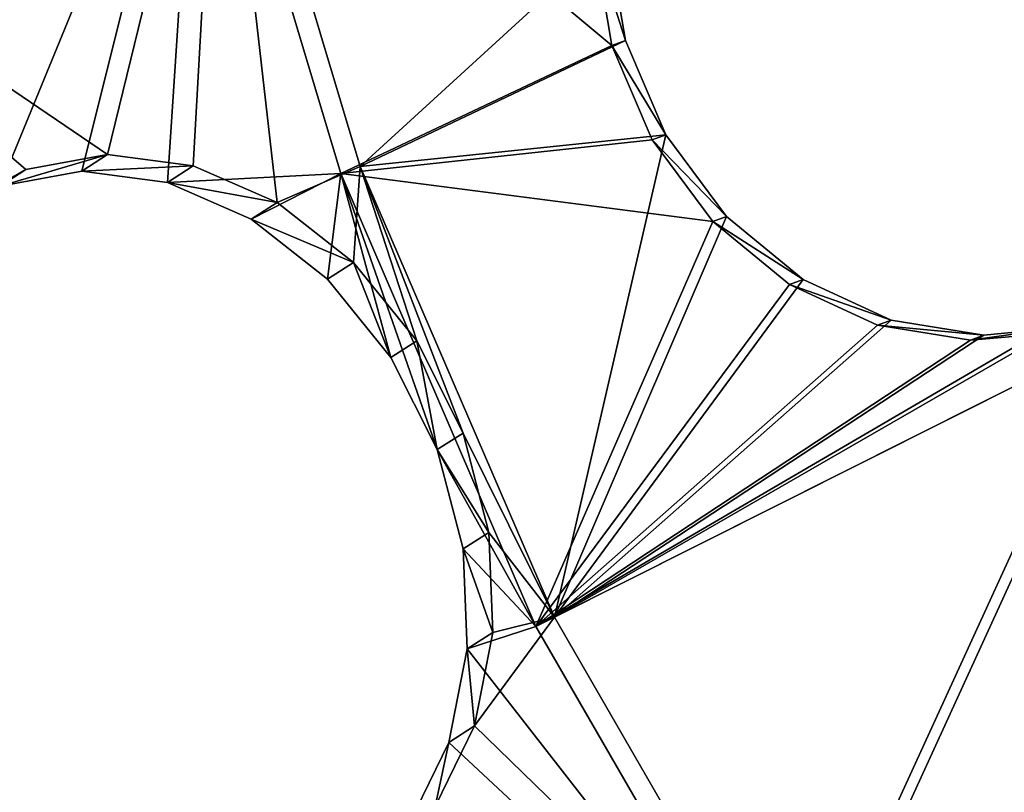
# Model space of a CAD drawing. Header units: millimetres. Extents: x 0 to 2133, y 0 to 2087.
# Tile 167 of 256: x 1919 to 1937, y 100 to 114. Entities that reach past the tile are written whole.
import ezdxf

# ---------------------------------------------------------------- set-up
doc = ezdxf.new("R2010")
doc.units = ezdxf.units.MM
doc.header["$LTSCALE"] = 25.4
doc.layers.get('0').update_dxf_attribs({"true_color": 0xff5454})

# ---------------------------------------------------------------- blocks, each defined once
blk = doc.blocks.new('COSMO-S-3382-4917.STL#2')
at = {"color": 250, "true_color": 0x282828}
mesh = blk.add_polyface(dxfattribs=at)
corners = [(1709.841, 208.672, 1539.288), (1710.486, 206.25, 1539.288), (1709.88, 193.269, 1539.288), (1711.624, 223.971, 1539.288), (1713.18, 228.005, 1539.288), (1715.203, 238.952, 1539.288), (1719.512, 248.991, 1539.288), (1720.53, 253.404, 1539.288), (1729.3, 268.606, 1539.288), (1727.528, 267.125, 1539.288), (1736.1, 279.922, 1539.288), (1742.261, 286.284, 1539.288), (1746.125, 291.615, 1539.288), (1758.024, 301.517, 1539.288), (1757.464, 302.04, 1539.288), (1769.955, 311.052, 1539.288), (1776.134, 313.868, 1539.288), (1783.424, 318.522, 1539.288), (1796.071, 322.98, 1539.288), (1797.683, 324.347, 1539.288), (1817.262, 328.591, 1539.288), (1812.531, 328.445, 1539.288), (1827.758, 330.758, 1539.288), (1839.095, 330.541, 1539.288), (1843.153, 331.254, 1539.288), (1860.945, 328.773, 1539.288), (1858.498, 329.925, 1539.288), (1873.578, 326.791, 1539.288), (1882.181, 323.337, 1539.288), (1888.182, 321.895, 1539.288), (1902.193, 314.391, 1539.288), (1902.104, 315.307, 1539.288), (1915.15, 307.118, 1539.288), (1920.405, 302.191, 1539.288), (1927.135, 297.443, 1539.288), (1936.294, 287.09, 1539.288), (1937.892, 286.419, 1539.288), (1949.402, 269.52, 1539.288), (1947.269, 274.2, 1539.288), (1955.136, 260.958, 1539.288), (1959.352, 249.987, 1539.288), (1961.381, 246.878, 1539.288), (1965.858, 229.054, 1539.288), (1965.917, 232.159, 1539.288), (1968.732, 207.323, 1539.288), (1968.68, 217.006, 1539.288), (1969.632, 201.633, 1539.288), (1968.758, 186.255, 1539.288), (1711.741, 177.98, 1539.288), (1711.508, 184.353, 1539.288), (1716.215, 162.944, 1539.288), (1715.397, 163.017, 1539.288), (1720.797, 148.592, 1539.288), (1724.472, 142.638, 1539.288), (1727.865, 134.907, 1539.288), (1736.043, 124.02, 1539.288), (1736.502, 122.154, 1539.288), (1750.594, 107.625, 1539.288), (1746.587, 110.512, 1539.288), (1757.978, 100.145, 1539.288), (1767.706, 93.925, 1539.288), (1767.283, 93.294, 1539.288), (1770.516, 91.197, 1539.288), (1786.887, 83.314, 1539.288), (1784.023, 83.796, 1539.288), (1798.311, 78.043, 1539.288), (1807.586, 76.097, 1539.288), (1813.179, 74.021, 1539.288), (1829.206, 72.482, 1539.288), (1828.419, 71.786, 1539.288), (1843.816, 71.369, 1539.288), (1851.127, 72.573, 1539.288), (1859.154, 72.776, 1539.288), (1872.717, 76.367, 1539.288), (1874.218, 75.987, 1539.288), (1893.355, 83.756, 1539.288), (1888.797, 80.957, 1539.288), (1902.685, 87.616, 1539.288), (1912.448, 94.526, 1539.288), (1915.688, 95.872, 1539.288), (1929.445, 108.368, 1539.288), (1927.624, 105.607, 1539.288), (1938.325, 116.686, 1539.288), (1943.859, 124.883, 1539.288), (1947.64, 128.953, 1539.288), (1955.275, 143.597, 1539.288), (1955.438, 142.235, 1539.288), (1963.364, 163.97, 1539.288), (1961.612, 156.346, 1539.288), (1966.073, 171.089, 1539.288), (1967.893, 185.418, 1539.288)]
mesh.append_faces([[corners[k] for k in face] for face in [(0, 1, 2), (1, 3, 4), (4, 5, 6), (6, 7, 8), (8, 10, 11), (11, 12, 13), (13, 15, 16), (16, 17, 18), (18, 19, 20), (20, 22, 23), (23, 24, 25), (25, 27, 28), (28, 29, 30), (30, 32, 33), (33, 34, 35), (35, 36, 37), (37, 39, 40), (40, 41, 42), (42, 43, 44), (48, 50, 51), (51, 50, 52), (52, 53, 54), (54, 55, 56), (56, 57, 58), (58, 57, 59), (59, 60, 61), (61, 60, 62), (62, 63, 64), (64, 63, 65), (65, 66, 67), (67, 68, 69), (69, 68, 70), (70, 71, 72), (72, 73, 74), (74, 75, 76), (76, 75, 77), (77, 78, 79), (79, 80, 81), (81, 80, 82), (82, 83, 84), (84, 85, 86), (86, 87, 88), (88, 87, 89), (89, 90, 47)]], dxfattribs={"vtx0": -1, "vtx1": -1, "color": 250})
mesh.append_faces([[corners[k] for k in face] for face in [(1, 0, 3), (4, 3, 5), (6, 5, 7), (8, 7, 9), (8, 9, 10), (11, 10, 12), (13, 12, 14), (13, 14, 15), (16, 15, 17), (18, 17, 19), (20, 19, 21), (20, 21, 22), (23, 22, 24), (25, 24, 26), (25, 26, 27), (28, 27, 29), (30, 29, 31), (30, 31, 32), (33, 32, 34), (35, 34, 36), (37, 36, 38), (37, 38, 39), (40, 39, 41), (42, 41, 43), (44, 43, 45), (44, 45, 46), (44, 46, 47), (1, 48, 2), (48, 1, 49), (48, 49, 50), (52, 50, 53), (54, 53, 55), (56, 55, 57), (59, 57, 60), (62, 60, 63), (65, 63, 66), (67, 66, 68), (70, 68, 71), (72, 71, 73), (74, 73, 75), (77, 75, 78), (79, 78, 80), (82, 80, 83), (84, 83, 85), (86, 85, 87), (89, 87, 90), (47, 90, 44)]], dxfattribs={"vtx0": -1, "vtx2": -1, "color": 250})
mesh = blk.add_polyface(dxfattribs=at)
corners = [(1735.545, 182.32, 1669.288), (1734.489, 198.294, 1669.288), (1734.03, 194.764, 1669.288), (1736.958, 178.45, 1669.288), (1738.52, 170.143, 1669.288), (1743.139, 159.432, 1669.288), (1742.915, 158.403, 1669.288), (1748.668, 147.265, 1669.288), (1752.806, 141.927, 1669.288), (1755.697, 136.885, 1669.288), (1765.612, 126.568, 1669.288), (1763.905, 127.41, 1669.288), (1773.176, 118.973, 1669.288), (1781.093, 113.91, 1669.288), (1780.749, 113.397, 1669.288), (1783.38, 111.69, 1669.288), (1798.69, 104.411, 1669.288), (1794.373, 105.666, 1669.288), (1806.002, 100.985, 1669.288), (1817.766, 98.414, 1669.288), (1818.103, 97.711, 1669.288), (1837.633, 96.135, 1669.288), (1830.506, 95.892, 1669.288), (1843.037, 95.552, 1669.288), (1857.572, 97.657, 1669.288), (1855.52, 96.697, 1669.288), (1867.781, 99.311, 1669.288), (1876.863, 102.925, 1669.288), (1879.646, 103.356, 1669.288), (1894.808, 111.749, 1669.288), (1890.949, 108.776, 1669.288), (1901.532, 115.495, 1669.288), (1910.759, 123.809, 1669.288), (1911.247, 123.418, 1669.288), (1924.139, 138.671, 1669.288), (1919.955, 132.435, 1669.288), (1927.537, 142.418, 1669.288), (1934.465, 155.795, 1669.288), (1933.884, 153.229, 1669.288), (1938.908, 164.713, 1669.288), (1941.363, 174.565, 1669.288), (1942.539, 176.712, 1669.288), (1944.585, 194.301, 1669.288), (1944.725, 189.056, 1669.288), (1944.661, 214.083, 1669.288), (1945.436, 201.571, 1669.288), (1735.449, 219.752, 1669.288), (1733.998, 207.3, 1669.288), (1735.82, 218.247, 1669.288), (1738.363, 231.944, 1669.288), (1740.903, 237.587, 1669.288), (1742.698, 243.706, 1669.288), (1749.554, 255.616, 1669.288), (1748.393, 254.874, 1669.288), (1755.37, 265.289, 1669.288), (1761.461, 271.682, 1669.288), (1763.529, 274.805, 1669.288), (1776.193, 285.204, 1669.288), (1772.757, 283.29, 1669.288), (1782.924, 290.624, 1669.288), (1793.219, 295.693, 1669.288), (1793.886, 296.705, 1669.288), (1811.921, 302.771, 1669.288), (1805.491, 301.445, 1669.288), (1817.575, 304.781, 1669.288), (1831.625, 306.182, 1669.288), (1829.968, 306.663, 1669.288), (1842.498, 307.066, 1669.288), (1851.619, 305.802, 1669.288), (1854.987, 305.985, 1669.288), (1871.179, 301.645, 1669.288), (1867.26, 303.434, 1669.288), (1879.146, 299.45, 1669.288), (1889.599, 293.861, 1669.288), (1890.477, 294.088, 1669.288), (1906.213, 282.732, 1669.288), (1901.094, 287.423, 1669.288), (1910.849, 279.549, 1669.288), (1920.421, 268.66, 1669.288), (1919.603, 270.577, 1669.288), (1927.235, 260.632, 1669.288), (1931.708, 252.154, 1669.288), (1933.638, 249.854, 1669.288), (1939.668, 233.809, 1669.288), (1938.72, 238.395, 1669.288), (1942.412, 226.415, 1669.288), (1944.013, 214.29, 1669.288)]
mesh.append_faces([[corners[k] for k in face] for face in [(44, 43, 45), (2, 46, 47)]], dxfattribs={"vtx0": -1, "color": 250})
mesh.append_faces([[corners[k] for k in face] for face in [(0, 1, 2), (1, 0, 3), (3, 4, 5), (5, 7, 8), (8, 9, 10), (10, 12, 13), (13, 15, 16), (16, 18, 19), (19, 20, 21), (21, 23, 24), (24, 26, 27), (27, 28, 29), (29, 31, 32), (32, 33, 34), (34, 36, 37), (37, 39, 40), (40, 41, 42), (46, 48, 49), (49, 50, 51), (51, 52, 53), (53, 52, 54), (54, 55, 56), (56, 57, 58), (58, 57, 59), (59, 60, 61), (61, 62, 63), (63, 62, 64), (64, 65, 66), (66, 65, 67), (67, 68, 69), (69, 70, 71), (71, 70, 72), (72, 73, 74), (74, 75, 76), (76, 75, 77), (77, 78, 79), (79, 78, 80), (80, 81, 82), (82, 83, 84), (84, 83, 85), (85, 86, 44)]], dxfattribs={"vtx0": -1, "vtx1": -1, "color": 250})
mesh.append_faces([[corners[k] for k in face] for face in [(42, 43, 44), (46, 2, 1)]], dxfattribs={"vtx0": -1, "vtx1": -1, "vtx2": -1, "color": 250})
mesh.append_faces([[corners[k] for k in face] for face in [(3, 0, 4), (5, 4, 6), (5, 6, 7), (8, 7, 9), (10, 9, 11), (10, 11, 12), (13, 12, 14), (13, 14, 15), (16, 15, 17), (16, 17, 18), (19, 18, 20), (21, 20, 22), (21, 22, 23), (24, 23, 25), (24, 25, 26), (27, 26, 28), (29, 28, 30), (29, 30, 31), (32, 31, 33), (34, 33, 35), (34, 35, 36), (37, 36, 38), (37, 38, 39), (40, 39, 41), (42, 41, 43), (46, 1, 48), (49, 48, 50), (51, 50, 52), (54, 52, 55), (56, 55, 57), (59, 57, 60), (61, 60, 62), (64, 62, 65), (67, 65, 68), (69, 68, 70), (72, 70, 73), (74, 73, 75), (77, 75, 78), (80, 78, 81), (82, 81, 83), (85, 83, 86), (44, 86, 42)]], dxfattribs={"vtx0": -1, "vtx2": -1, "color": 250})
mesh = blk.add_polyface(dxfattribs=at)
corners = [(1734.165, 205.552, 1666.919), (1735.133, 201.301, 1666.919), (1734.849, 188.578, 1666.919), (1736.212, 222.415, 1666.919), (1735.839, 213.433, 1666.919), (1737.949, 225.401, 1666.919), (1740.938, 238.731, 1666.919), (1741.435, 237.042, 1666.919), (1748.221, 254.078, 1666.919), (1746.248, 248.201, 1666.919), (1752.324, 258.725, 1666.919), (1757.87, 268.058, 1666.919), (1759.581, 268.472, 1666.919), (1769.638, 280.309, 1666.919), (1767.92, 277.312, 1666.919), (1777.229, 285.123, 1666.919), (1783.218, 290.514, 1666.919), (1787.382, 291.801, 1666.919), (1798.259, 298.408, 1666.919), (1798.242, 297.255, 1666.919), (1809.661, 301.411, 1666.919), (1814.372, 303.787, 1666.919), (1821.486, 304.213, 1666.919), (1831.139, 306.512, 1666.919), (1833.556, 305.624, 1666.919), (1839.632, 306.854, 1666.919), (1839.632, 305.801, 1666.919), (1848.125, 306.512, 1666.919), (1845.708, 305.624, 1666.919), (1857.778, 304.213, 1666.919), (1864.892, 303.787, 1666.919), (1869.603, 301.411, 1666.919), (1881.005, 298.408, 1666.919), (1881.022, 297.255, 1666.919), (1896.046, 290.514, 1666.919), (1891.882, 291.801, 1666.919), (1902.035, 285.123, 1666.919), (1909.627, 280.309, 1666.919), (1911.344, 277.312, 1666.919), (1921.394, 268.058, 1666.919), (1919.683, 268.472, 1666.919), (1926.94, 258.725, 1666.919), (1931.043, 254.078, 1666.919), (1933.016, 248.201, 1666.919), (1938.326, 238.731, 1666.919), (1937.829, 237.042, 1666.919), (1941.315, 225.401, 1666.919), (1943.052, 222.415, 1666.919), (1943.425, 213.433, 1666.919), (1945.099, 205.552, 1666.919), (1944.131, 201.301, 1666.919), (1944.415, 188.578, 1666.919), (1735.839, 189.17, 1666.919), (1738.247, 171.935, 1666.919), (1737.949, 177.202, 1666.919), (1741.435, 165.561, 1666.919), (1744.27, 156.052, 1666.919), (1746.248, 154.402, 1666.919), (1752.764, 141.341, 1666.919), (1752.324, 143.878, 1666.919), (1759.581, 134.131, 1666.919), (1763.507, 128.182, 1666.919), (1767.92, 125.291, 1666.919), (1776.222, 116.918, 1666.919), (1777.229, 117.48, 1666.919), (1790.579, 107.839, 1666.919), (1787.382, 110.802, 1666.919), (1798.242, 105.348, 1666.919), (1806.207, 101.181, 1666.919), (1809.661, 101.192, 1666.919), (1822.7, 97.115, 1666.919), (1821.486, 98.39, 1666.919), (1833.556, 96.979, 1666.919), (1839.632, 95.749, 1666.919), (1845.708, 96.979, 1666.919), (1856.564, 97.115, 1666.919), (1857.778, 98.39, 1666.919), (1873.057, 101.181, 1666.919), (1869.603, 101.192, 1666.919), (1881.022, 105.348, 1666.919), (1888.685, 107.839, 1666.919), (1891.882, 110.802, 1666.919), (1903.042, 116.918, 1666.919), (1902.035, 117.48, 1666.919), (1911.344, 125.291, 1666.919), (1915.757, 128.182, 1666.919), (1919.683, 134.131, 1666.919), (1926.5, 141.341, 1666.919), (1926.94, 143.878, 1666.919), (1934.994, 156.052, 1666.919), (1933.016, 154.402, 1666.919), (1937.829, 165.561, 1666.919), (1941.017, 171.935, 1666.919), (1941.315, 177.202, 1666.919), (1943.425, 189.17, 1666.919)]
mesh.append_faces([[corners[k] for k in face] for face in [(0, 1, 2), (1, 3, 4), (4, 3, 5), (5, 6, 7), (7, 8, 9), (9, 8, 10), (10, 11, 12), (12, 13, 14), (14, 13, 15), (15, 16, 17), (17, 18, 19), (19, 18, 20), (20, 21, 22), (22, 23, 24), (24, 25, 26), (26, 27, 28), (28, 27, 29), (29, 30, 31), (31, 32, 33), (33, 34, 35), (35, 34, 36), (36, 37, 38), (38, 39, 40), (40, 39, 41), (41, 42, 43), (43, 44, 45), (45, 44, 46), (46, 47, 48), (48, 49, 50), (2, 52, 53), (52, 2, 1), (53, 55, 56), (56, 57, 58), (58, 60, 61), (61, 62, 63), (63, 64, 65), (65, 67, 68), (68, 69, 70), (70, 72, 73), (73, 74, 75), (75, 76, 77), (77, 79, 80), (80, 81, 82), (82, 84, 85), (85, 86, 87), (87, 88, 89), (89, 91, 92), (92, 93, 51)]], dxfattribs={"vtx0": -1, "vtx1": -1, "color": 250})
mesh.append_faces([[corners[k] for k in face] for face in [(1, 0, 3), (5, 3, 6), (7, 6, 8), (10, 8, 11), (12, 11, 13), (15, 13, 16), (17, 16, 18), (20, 18, 21), (22, 21, 23), (24, 23, 25), (26, 25, 27), (29, 27, 30), (31, 30, 32), (33, 32, 34), (36, 34, 37), (38, 37, 39), (41, 39, 42), (43, 42, 44), (46, 44, 47), (48, 47, 49), (50, 49, 51), (53, 52, 54), (53, 54, 55), (56, 55, 57), (58, 57, 59), (58, 59, 60), (61, 60, 62), (63, 62, 64), (65, 64, 66), (65, 66, 67), (68, 67, 69), (70, 69, 71), (70, 71, 72), (73, 72, 74), (75, 74, 76), (77, 76, 78), (77, 78, 79), (80, 79, 81), (82, 81, 83), (82, 83, 84), (85, 84, 86), (87, 86, 88), (89, 88, 90), (89, 90, 91), (92, 91, 93), (51, 93, 94), (51, 94, 50)]], dxfattribs={"vtx0": -1, "vtx2": -1, "color": 250})
mesh = blk.add_polyface(dxfattribs=at)
corners = [(1766.188, 183.895, 1694.288), (1755.766, 181.425, 1686.352), (1762.638, 175.261, 1690.193)]
mesh.append_faces([[corners[k] for k in face] for face in [(0, 1, 2)]], dxfattribs={"color": 250})
mesh = blk.add_polyface(dxfattribs=at)
corners = [(1766.547, 183.98, 1693.573), (1764.555, 175.824, 1690.668), (1756.179, 181.523, 1685.666)]
mesh.append_faces([[corners[k] for k in face] for face in [(0, 1, 2)]], dxfattribs={"color": 250})
mesh = blk.add_polyface(dxfattribs=at)
corners = [(1766.188, 183.895, 1694.288), (1762.638, 175.261, 1690.193), (1764.095, 175.528, 1691.271)]
mesh.append_faces([[corners[k] for k in face] for face in [(0, 1, 2)]], dxfattribs={"color": 250})
mesh = blk.add_polyface(dxfattribs=at)
corners = [(1766.188, 183.895, 1694.288), (1764.095, 175.528, 1691.271), (1765.62, 175.329, 1692.256)]
mesh.append_faces([[corners[k] for k in face] for face in [(0, 1, 2)]], dxfattribs={"color": 250})
mesh = blk.add_polyface(dxfattribs=at)
corners = [(1766.547, 183.98, 1693.573), (1766.081, 175.625, 1691.653), (1764.555, 175.824, 1690.668)]
mesh.append_faces([[corners[k] for k in face] for face in [(0, 1, 2)]], dxfattribs={"color": 250})
mesh = blk.add_polyface(dxfattribs=at)
corners = [(1768.706, 175.486, 1694.288), (1766.188, 183.895, 1694.288), (1765.62, 175.329, 1692.256)]
mesh.append_faces([[corners[k] for k in face] for face in [(0, 1, 2)]], dxfattribs={"color": 250})
mesh = blk.add_polyface(dxfattribs=at)
corners = [(1767.575, 174.971, 1692.481), (1766.081, 175.625, 1691.653), (1766.547, 183.98, 1693.573)]
mesh.append_faces([[corners[k] for k in face] for face in [(0, 1, 2)]], dxfattribs={"color": 250})
mesh = blk.add_polyface(dxfattribs=at)
corners = [(1773.532, 177.768, 1697.661), (1766.188, 183.895, 1694.288), (1768.706, 175.486, 1694.288)]
mesh.append_faces([[corners[k] for k in face] for face in [(0, 1, 2)]], dxfattribs={"color": 250})
mesh = blk.add_polyface(dxfattribs=at)
corners = [(1773.532, 177.768, 1697.661), (1773.227, 179.564, 1697.836), (1766.188, 183.895, 1694.288)]
mesh.append_faces([[corners[k] for k in face] for face in [(0, 1, 2)]], dxfattribs={"color": 250})
mesh = blk.add_polyface(dxfattribs=at)
corners = [(1769.052, 175.612, 1693.573), (1767.575, 174.971, 1692.481), (1766.547, 183.98, 1693.573)]
mesh.append_faces([[corners[k] for k in face] for face in [(0, 1, 2)]], dxfattribs={"color": 250})
mesh = blk.add_polyface(dxfattribs=at)
corners = [(1773.47, 179.652, 1697.058), (1769.052, 175.612, 1693.573), (1766.547, 183.98, 1693.573)]
mesh.append_faces([[corners[k] for k in face] for face in [(0, 1, 2)]], dxfattribs={"color": 250})
mesh = blk.add_polyface(dxfattribs=at)
corners = [(1764.555, 175.824, 1690.668), (1763.098, 175.557, 1689.591), (1756.179, 181.523, 1685.666)]
mesh.append_faces([[corners[k] for k in face] for face in [(0, 1, 2)]], dxfattribs={"color": 250})
mesh = blk.add_polyface(dxfattribs=at)
corners = [(1763.098, 175.557, 1689.591), (1761.81, 174.841, 1688.496), (1756.179, 181.523, 1685.666)]
mesh.append_faces([[corners[k] for k in face] for face in [(0, 1, 2)]], dxfattribs={"color": 250})
mesh = blk.add_polyface(dxfattribs=at)
corners = [(1773.775, 177.857, 1696.883), (1769.052, 175.612, 1693.573), (1773.47, 179.652, 1697.058)]
mesh.append_faces([[corners[k] for k in face] for face in [(0, 1, 2)]], dxfattribs={"color": 250})
mesh = blk.add_polyface(dxfattribs=at)
corners = [(1773.775, 177.857, 1696.883), (1773.227, 179.564, 1697.836), (1773.532, 177.768, 1697.661), (1773.47, 179.652, 1697.058)]
mesh.append_faces([[corners[k] for k in face] for face in [(0, 1, 2), (1, 0, 3)]], dxfattribs={"vtx0": -1, "color": 250})
mesh = blk.add_polyface(dxfattribs=at)
corners = [(1774.248, 176.089, 1697.714), (1773.532, 177.768, 1697.661), (1768.706, 175.486, 1694.288)]
mesh.append_faces([[corners[k] for k in face] for face in [(0, 1, 2)]], dxfattribs={"color": 250})
mesh = blk.add_polyface(dxfattribs=at)
corners = [(1774.491, 176.177, 1696.935), (1769.052, 175.612, 1693.573), (1773.775, 177.857, 1696.883)]
mesh.append_faces([[corners[k] for k in face] for face in [(0, 1, 2)]], dxfattribs={"color": 250})
mesh = blk.add_polyface(dxfattribs=at)
corners = [(1774.491, 176.177, 1696.935), (1773.532, 177.768, 1697.661), (1774.248, 176.089, 1697.714), (1773.775, 177.857, 1696.883)]
mesh.append_faces([[corners[k] for k in face] for face in [(0, 1, 2), (1, 0, 3)]], dxfattribs={"vtx0": -1, "color": 250})
mesh = blk.add_polyface(dxfattribs=at)
corners = [(1774.491, 176.177, 1696.935), (1772.512, 167.592, 1693.573), (1769.052, 175.612, 1693.573)]
mesh.append_faces([[corners[k] for k in face] for face in [(0, 1, 2)]], dxfattribs={"color": 250})
mesh = blk.add_polyface(dxfattribs=at)
corners = [(1775.571, 174.724, 1697.213), (1772.512, 167.592, 1693.573), (1774.491, 176.177, 1696.935)]
mesh.append_faces([[corners[k] for k in face] for face in [(0, 1, 2)]], dxfattribs={"color": 250})
mesh = blk.add_polyface(dxfattribs=at)
corners = [(1775.571, 174.724, 1697.213), (1774.248, 176.089, 1697.714), (1775.328, 174.636, 1697.991), (1774.491, 176.177, 1696.935)]
mesh.append_faces([[corners[k] for k in face] for face in [(0, 1, 2), (1, 0, 3)]], dxfattribs={"vtx0": -1, "color": 250})
mesh = blk.add_polyface(dxfattribs=at)
corners = [(1775.328, 174.636, 1697.991), (1774.248, 176.089, 1697.714), (1768.706, 175.486, 1694.288)]
mesh.append_faces([[corners[k] for k in face] for face in [(0, 1, 2)]], dxfattribs={"color": 250})
mesh = blk.add_polyface(dxfattribs=at)
corners = [(1764.555, 175.824, 1690.668), (1762.638, 175.261, 1690.193), (1763.098, 175.557, 1689.591), (1764.095, 175.528, 1691.271)]
mesh.append_faces([[corners[k] for k in face] for face in [(0, 1, 2), (1, 0, 3)]], dxfattribs={"vtx0": -1, "color": 250})
mesh = blk.add_polyface(dxfattribs=at)
corners = [(1766.081, 175.625, 1691.653), (1764.095, 175.528, 1691.271), (1764.555, 175.824, 1690.668), (1765.62, 175.329, 1692.256)]
mesh.append_faces([[corners[k] for k in face] for face in [(0, 1, 2), (1, 0, 3)]], dxfattribs={"vtx0": -1, "color": 250})
mesh = blk.add_polyface(dxfattribs=at)
corners = [(1767.575, 174.971, 1692.481), (1765.62, 175.329, 1692.256), (1766.081, 175.625, 1691.653), (1767.114, 174.675, 1693.084)]
mesh.append_faces([[corners[k] for k in face] for face in [(0, 1, 2), (1, 0, 3)]], dxfattribs={"vtx0": -1, "color": 250})
mesh = blk.add_polyface(dxfattribs=at)
corners = [(1763.098, 175.557, 1689.591), (1761.351, 174.545, 1689.098), (1761.81, 174.841, 1688.496), (1762.638, 175.261, 1690.193)]
mesh.append_faces([[corners[k] for k in face] for face in [(0, 1, 2), (1, 0, 3)]], dxfattribs={"vtx0": -1, "color": 250})
mesh = blk.add_polyface(dxfattribs=at)
corners = [(1768.706, 175.486, 1694.288), (1765.62, 175.329, 1692.256), (1767.114, 174.675, 1693.084)]
mesh.append_faces([[corners[k] for k in face] for face in [(0, 1, 2)]], dxfattribs={"color": 250})
mesh = blk.add_polyface(dxfattribs=at)
corners = [(1768.706, 175.486, 1694.288), (1767.114, 174.675, 1693.084), (1768.473, 173.61, 1693.697)]
mesh.append_faces([[corners[k] for k in face] for face in [(0, 1, 2)]], dxfattribs={"color": 250})
mesh = blk.add_polyface(dxfattribs=at)
corners = [(1769.052, 175.612, 1693.573), (1768.934, 173.906, 1693.094), (1767.575, 174.971, 1692.481)]
mesh.append_faces([[corners[k] for k in face] for face in [(0, 1, 2)]], dxfattribs={"color": 250})
mesh = blk.add_polyface(dxfattribs=at)
corners = [(1769.6, 172.214, 1694.051), (1768.706, 175.486, 1694.288), (1768.473, 173.61, 1693.697)]
mesh.append_faces([[corners[k] for k in face] for face in [(0, 1, 2)]], dxfattribs={"color": 250})
mesh = blk.add_polyface(dxfattribs=at)
corners = [(1775.328, 174.636, 1697.991), (1768.706, 175.486, 1694.288), (1772.182, 167.427, 1694.288)]
mesh.append_faces([[corners[k] for k in face] for face in [(0, 1, 2)]], dxfattribs={"color": 250})
mesh = blk.add_polyface(dxfattribs=at)
corners = [(1770.424, 170.574, 1694.125), (1768.706, 175.486, 1694.288), (1769.6, 172.214, 1694.051)]
mesh.append_faces([[corners[k] for k in face] for face in [(0, 1, 2)]], dxfattribs={"color": 250})
mesh = blk.add_polyface(dxfattribs=at)
corners = [(1772.182, 167.427, 1694.288), (1768.706, 175.486, 1694.288), (1770.424, 170.574, 1694.125)]
mesh.append_faces([[corners[k] for k in face] for face in [(0, 1, 2)]], dxfattribs={"color": 250})
mesh = blk.add_polyface(dxfattribs=at)
corners = [(1770.06, 172.51, 1693.449), (1768.934, 173.906, 1693.094), (1769.052, 175.612, 1693.573)]
mesh.append_faces([[corners[k] for k in face] for face in [(0, 1, 2)]], dxfattribs={"color": 250})
mesh = blk.add_polyface(dxfattribs=at)
corners = [(1772.512, 167.592, 1693.573), (1770.883, 170.869, 1693.524), (1769.052, 175.612, 1693.573)]
mesh.append_faces([[corners[k] for k in face] for face in [(0, 1, 2)]], dxfattribs={"color": 250})
mesh = blk.add_polyface(dxfattribs=at)
corners = [(1770.883, 170.869, 1693.524), (1770.06, 172.51, 1693.449), (1769.052, 175.612, 1693.573)]
mesh.append_faces([[corners[k] for k in face] for face in [(0, 1, 2)]], dxfattribs={"color": 250})
mesh = blk.add_polyface(dxfattribs=at)
corners = [(1768.934, 173.906, 1693.094), (1767.114, 174.675, 1693.084), (1767.575, 174.971, 1692.481), (1768.473, 173.61, 1693.697)]
mesh.append_faces([[corners[k] for k in face] for face in [(0, 1, 2), (1, 0, 3)]], dxfattribs={"vtx0": -1, "color": 250})
mesh = blk.add_polyface(dxfattribs=at)
corners = [(1776.695, 173.512, 1698.473), (1775.328, 174.636, 1697.991), (1772.182, 167.427, 1694.288)]
mesh.append_faces([[corners[k] for k in face] for face in [(0, 1, 2)]], dxfattribs={"color": 250})
mesh = blk.add_polyface(dxfattribs=at)
corners = [(1776.938, 173.601, 1697.696), (1772.512, 167.592, 1693.573), (1775.571, 174.724, 1697.213)]
mesh.append_faces([[corners[k] for k in face] for face in [(0, 1, 2)]], dxfattribs={"color": 250})
mesh = blk.add_polyface(dxfattribs=at)
corners = [(1775.328, 174.636, 1697.991), (1776.938, 173.601, 1697.696), (1775.571, 174.724, 1697.213), (1776.695, 173.512, 1698.473)]
mesh.append_faces([[corners[k] for k in face] for face in [(0, 1, 2), (1, 0, 3)]], dxfattribs={"vtx0": -1, "color": 250})
mesh = blk.add_polyface(dxfattribs=at)
corners = [(1768.934, 173.906, 1693.094), (1769.6, 172.214, 1694.051), (1768.473, 173.61, 1693.697), (1770.06, 172.51, 1693.449)]
mesh.append_faces([[corners[k] for k in face] for face in [(0, 1, 2), (1, 0, 3)]], dxfattribs={"vtx0": -1, "color": 250})
mesh = blk.add_polyface(dxfattribs=at)
corners = [(1778.506, 172.879, 1698.354), (1772.512, 167.592, 1693.573), (1776.938, 173.601, 1697.696)]
mesh.append_faces([[corners[k] for k in face] for face in [(0, 1, 2)]], dxfattribs={"color": 250})
mesh = blk.add_polyface(dxfattribs=at)
corners = [(1776.695, 173.512, 1698.473), (1778.506, 172.879, 1698.354), (1776.938, 173.601, 1697.696), (1778.263, 172.791, 1699.129)]
mesh.append_faces([[corners[k] for k in face] for face in [(0, 1, 2), (1, 0, 3)]], dxfattribs={"vtx0": -1, "color": 250})
mesh = blk.add_polyface(dxfattribs=at)
corners = [(1778.263, 172.791, 1699.129), (1776.695, 173.512, 1698.473), (1772.182, 167.427, 1694.288)]
mesh.append_faces([[corners[k] for k in face] for face in [(0, 1, 2)]], dxfattribs={"color": 250})
mesh = blk.add_polyface(dxfattribs=at)
corners = [(1780.155, 172.612, 1699.135), (1772.512, 167.592, 1693.573), (1778.506, 172.879, 1698.354)]
mesh.append_faces([[corners[k] for k in face] for face in [(0, 1, 2)]], dxfattribs={"color": 250})
mesh = blk.add_polyface(dxfattribs=at)
corners = [(1778.263, 172.791, 1699.129), (1780.155, 172.612, 1699.135), (1778.506, 172.879, 1698.354), (1779.915, 172.524, 1699.909)]
mesh.append_faces([[corners[k] for k in face] for face in [(0, 1, 2), (1, 0, 3)]], dxfattribs={"vtx0": -1, "color": 250})
mesh = blk.add_polyface(dxfattribs=at)
corners = [(1779.915, 172.524, 1699.909), (1778.263, 172.791, 1699.129), (1772.182, 167.427, 1694.288)]
mesh.append_faces([[corners[k] for k in face] for face in [(0, 1, 2)]], dxfattribs={"color": 250})
mesh = blk.add_polyface(dxfattribs=at)
corners = [(1781.445, 172.733, 1699.807), (1772.512, 167.592, 1693.573), (1780.155, 172.612, 1699.135)]
mesh.append_faces([[corners[k] for k in face] for face in [(0, 1, 2)]], dxfattribs={"color": 250})
mesh = blk.add_polyface(dxfattribs=at)
corners = [(1782.68, 172.699, 1700.396), (1772.512, 167.592, 1693.573), (1781.445, 172.733, 1699.807)]
mesh.append_faces([[corners[k] for k in face] for face in [(0, 1, 2)]], dxfattribs={"color": 250})
mesh = blk.add_polyface(dxfattribs=at)
corners = [(1782.68, 172.699, 1700.396), (1776.879, 160.028, 1693.573), (1772.512, 167.592, 1693.573), (1786.386, 166.281, 1700.396)]
mesh.append_faces([[corners[k] for k in face] for face in [(0, 1, 2), (1, 0, 3)]], dxfattribs={"vtx0": -1, "color": 250})
mesh = blk.add_polyface(dxfattribs=at)
corners = [(1781.083, 172.622, 1700.514), (1781.445, 172.733, 1699.807), (1779.915, 172.524, 1699.909)]
mesh.append_faces([[corners[k] for k in face] for face in [(0, 1, 2)]], dxfattribs={"color": 250})
mesh = blk.add_polyface(dxfattribs=at)
corners = [(1779.915, 172.524, 1699.909), (1781.445, 172.733, 1699.807), (1780.155, 172.612, 1699.135)]
mesh.append_faces([[corners[k] for k in face] for face in [(0, 1, 2)]], dxfattribs={"color": 250})
mesh = blk.add_polyface(dxfattribs=at)
corners = [(1770.06, 172.51, 1693.449), (1770.424, 170.574, 1694.125), (1769.6, 172.214, 1694.051), (1770.883, 170.869, 1693.524)]
mesh.append_faces([[corners[k] for k in face] for face in [(0, 1, 2), (1, 0, 3)]], dxfattribs={"vtx0": -1, "color": 250})
mesh = blk.add_polyface(dxfattribs=at)
corners = [(1782.403, 172.56, 1701.138), (1781.083, 172.622, 1700.514), (1772.182, 167.427, 1694.288)]
mesh.append_faces([[corners[k] for k in face] for face in [(0, 1, 2)]], dxfattribs={"color": 250})
mesh = blk.add_polyface(dxfattribs=at)
corners = [(1781.083, 172.622, 1700.514), (1779.915, 172.524, 1699.909), (1772.182, 167.427, 1694.288)]
mesh.append_faces([[corners[k] for k in face] for face in [(0, 1, 2)]], dxfattribs={"color": 250})
mesh = blk.add_polyface(dxfattribs=at)
corners = [(1776.571, 159.825, 1694.288), (1782.403, 172.56, 1701.138), (1772.182, 167.427, 1694.288), (1786.126, 166.11, 1701.138)]
mesh.append_faces([[corners[k] for k in face] for face in [(0, 1, 2), (1, 0, 3)]], dxfattribs={"vtx0": -1, "color": 250})
mesh = blk.add_polyface(dxfattribs=at)
corners = [(1770.424, 170.574, 1694.125), (1771.345, 169.1, 1693.312), (1770.887, 168.805, 1693.912), (1770.883, 170.869, 1693.524)]
mesh.append_faces([[corners[k] for k in face] for face in [(0, 1, 2), (1, 0, 3)]], dxfattribs={"vtx0": -1, "color": 250})
mesh = blk.add_polyface(dxfattribs=at)
corners = [(1772.512, 167.592, 1693.573), (1771.345, 169.1, 1693.312), (1770.883, 170.869, 1693.524)]
mesh.append_faces([[corners[k] for k in face] for face in [(0, 1, 2)]], dxfattribs={"color": 250})
mesh = blk.add_polyface(dxfattribs=at)
corners = [(1772.182, 167.427, 1694.288), (1770.424, 170.574, 1694.125), (1770.887, 168.805, 1693.912)]
mesh.append_faces([[corners[k] for k in face] for face in [(0, 1, 2)]], dxfattribs={"color": 250})
mesh = blk.add_polyface(dxfattribs=at)
corners = [(1770.887, 168.805, 1693.912), (1771.415, 167.32, 1692.828), (1770.957, 167.026, 1693.427), (1771.345, 169.1, 1693.312)]
mesh.append_faces([[corners[k] for k in face] for face in [(0, 1, 2), (1, 0, 3)]], dxfattribs={"vtx0": -1, "color": 250})
mesh = blk.add_polyface(dxfattribs=at)
corners = [(1772.512, 167.592, 1693.573), (1771.415, 167.32, 1692.828), (1771.345, 169.1, 1693.312)]
mesh.append_faces([[corners[k] for k in face] for face in [(0, 1, 2)]], dxfattribs={"color": 250})
mesh = blk.add_polyface(dxfattribs=at)
corners = [(1772.182, 167.427, 1694.288), (1770.887, 168.805, 1693.912), (1770.957, 167.026, 1693.427)]
mesh.append_faces([[corners[k] for k in face] for face in [(0, 1, 2)]], dxfattribs={"color": 250})
mesh = blk.add_polyface(dxfattribs=at)
corners = [(1772.512, 167.592, 1693.573), (1771.087, 165.655, 1692.105), (1771.415, 167.32, 1692.828)]
mesh.append_faces([[corners[k] for k in face] for face in [(0, 1, 2)]], dxfattribs={"color": 250})
mesh = blk.add_polyface(dxfattribs=at)
corners = [(1776.879, 160.028, 1693.573), (1771.087, 165.655, 1692.105), (1772.512, 167.592, 1693.573)]
mesh.append_faces([[corners[k] for k in face] for face in [(0, 1, 2)]], dxfattribs={"color": 250})
mesh = blk.add_polyface(dxfattribs=at)
corners = [(1776.571, 159.825, 1694.288), (1772.182, 167.427, 1694.288), (1770.957, 167.026, 1693.427)]
mesh.append_faces([[corners[k] for k in face] for face in [(0, 1, 2)]], dxfattribs={"color": 250})
mesh = blk.add_polyface(dxfattribs=at)
corners = [(1770.957, 167.026, 1693.427), (1771.087, 165.655, 1692.105), (1770.63, 165.362, 1692.703), (1771.415, 167.32, 1692.828)]
mesh.append_faces([[corners[k] for k in face] for face in [(0, 1, 2), (1, 0, 3)]], dxfattribs={"vtx0": -1, "color": 250})
mesh = blk.add_polyface(dxfattribs=at)
corners = [(1776.571, 159.825, 1694.288), (1770.957, 167.026, 1693.427), (1770.63, 165.362, 1692.703)]
mesh.append_faces([[corners[k] for k in face] for face in [(0, 1, 2)]], dxfattribs={"color": 250})
mesh = blk.add_polyface(dxfattribs=at)
corners = [(1786.386, 166.281, 1700.396), (1784.924, 163.899, 1699.002), (1776.879, 160.028, 1693.573), (1785.857, 165.258, 1699.853)]
mesh.append_faces([[corners[k] for k in face] for face in [(0, 1, 2), (1, 0, 3)]], dxfattribs={"vtx0": -1, "color": 250})
mesh = blk.add_polyface(dxfattribs=at)
corners = [(1786.126, 166.11, 1701.138), (1776.571, 159.825, 1694.288), (1785.66, 165.094, 1700.625)]
mesh.append_faces([[corners[k] for k in face] for face in [(0, 1, 2)]], dxfattribs={"color": 250})
mesh = blk.add_polyface(dxfattribs=at)
corners = [(1770.63, 165.362, 1692.703), (1770.386, 164.218, 1691.194), (1769.93, 163.925, 1691.791), (1771.087, 165.655, 1692.105)]
mesh.append_faces([[corners[k] for k in face] for face in [(0, 1, 2), (1, 0, 3)]], dxfattribs={"vtx0": -1, "color": 250})
mesh = blk.add_polyface(dxfattribs=at)
corners = [(1776.879, 160.028, 1693.573), (1770.386, 164.218, 1691.194), (1771.087, 165.655, 1692.105)]
mesh.append_faces([[corners[k] for k in face] for face in [(0, 1, 2)]], dxfattribs={"color": 250})
mesh = blk.add_polyface(dxfattribs=at)
corners = [(1776.571, 159.825, 1694.288), (1770.63, 165.362, 1692.703), (1769.93, 163.925, 1691.791)]
mesh.append_faces([[corners[k] for k in face] for face in [(0, 1, 2)]], dxfattribs={"color": 250})
mesh = blk.add_polyface(dxfattribs=at)
corners = [(1785.66, 165.094, 1700.625), (1776.571, 159.825, 1694.288), (1784.727, 163.734, 1699.776)]
mesh.append_faces([[corners[k] for k in face] for face in [(0, 1, 2)]], dxfattribs={"color": 250})

msp = doc.modelspace()

# ---------------------------------------------------------------- block references
at = {"color": 0}
msp.add_blockref('COSMO-S-3382-4917.STL#2', (156.122, -64.446, -4.129), dxfattribs=at)

doc.saveas('drawing.dxf')
